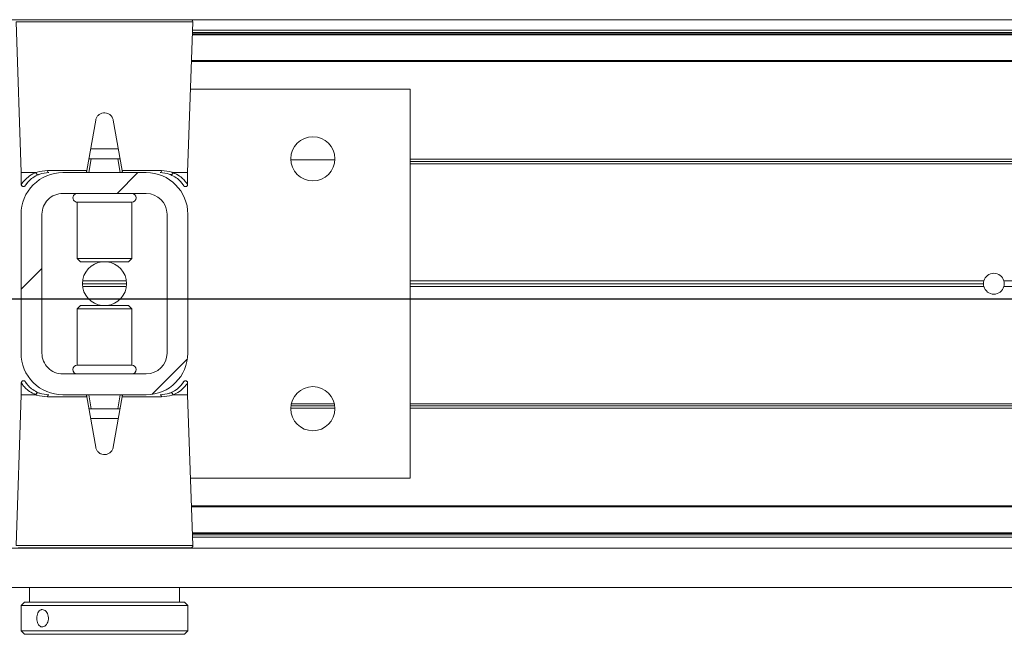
# Model space of a CAD drawing. Header units: feet. Extents: x 0 to 152508, y 0 to 59424.
# Tile 103 of 105: x 152343.143 to 152343.881, y 59421.628 to 59422.089. Entities that reach past the tile are written whole.
import ezdxf

# ---------------------------------------------------------------- set-up
doc = ezdxf.new("R2010")
doc.units = ezdxf.units.FT
doc.header["$LTSCALE"] = 0.05
doc.header["$MEASUREMENT"] = 0
doc.layers.add('Bridge plan$0$BR_P_Rail_Object', color=251, linetype='Continuous', lineweight=30)
doc.layers.add('Bridge plan$0$SC_Scratch7', color=252, linetype='Continuous', lineweight=0)

# ---------------------------------------------------------------- blocks, each defined once
blk = doc.blocks.new('Bridge plan$0$HIGH ST SCREENWALL_13 PANEL PLAN_2')
at = {"layer": 'Bridge plan$0$SC_Scratch7', "lineweight": 0}
h = blk.add_hatch(dxfattribs=at)
h.set_pattern_fill('ANSI32', color=256, scale=0.01, style=0, pattern_type=2)
h.set_pattern_definition([(44.99814199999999, (-49.87522901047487, -14.23264415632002), (-0.2651559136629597, 0.265173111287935), []), (44.99814199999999, (-49.69845267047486, -14.23264988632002), (-0.2651559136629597, 0.265173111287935), [])])
h.paths.add_polyline_path([(-42.45042985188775, 0.08487180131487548), (-42.45043323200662, -0.01929465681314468, 0.4142135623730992), (-42.41918430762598, -0.05054560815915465), (-42.35668442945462, -0.05054763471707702, 0.414213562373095), (-42.32543348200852, -0.01929871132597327), (-42.32543009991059, 0.08486774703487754, 0.414213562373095), (-42.3566790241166, 0.1161186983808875), (-42.41917890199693, 0.1161207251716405, 0.414213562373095)])
h.paths.add_polyline_path([(-42.34105844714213, -0.01929820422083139, -0.414213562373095), (-42.35668392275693, -0.03492266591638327), (-42.41918380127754, -0.0349206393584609, -0.414213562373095), (-42.43480826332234, -0.01929516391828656), (-42.43480488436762, 0.08487129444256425, -0.4142135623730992), (-42.41917940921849, 0.1004957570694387), (-42.35667953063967, 0.1004937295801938, -0.414213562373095), (-42.3410550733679, 0.08486825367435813)])
for p, q in [((-44.38271292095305, 0.2308508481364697), (-40.39313756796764, 0.230721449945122)), ((-42.45421176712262, 0.229253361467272), (-42.45026479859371, 0.1161217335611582)), ((-42.38792529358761, 0.2292512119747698), (-42.45421176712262, 0.229253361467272)), ((-42.32163882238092, 0.2292490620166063), (-42.38792529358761, 0.2292512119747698)), ((-42.3255931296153, 0.1161176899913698), (-42.32163882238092, 0.2292490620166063)), ((-42.32185969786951, 0.2229299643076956), (-40.55065624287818, 0.2228725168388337)), ((-40.56501259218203, 0.2194068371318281), (-42.32198084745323, 0.219463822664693)), ((-40.56501256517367, 0.2202270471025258), (-42.32195217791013, 0.2202840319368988)), ((-42.32192024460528, 0.221197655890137), (-40.54938756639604, 0.2211401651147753)), ((-40.56501324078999, 0.1993937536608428), (-42.32268036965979, 0.1994507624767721)), ((-40.56501321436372, 0.2002139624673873), (-42.32265170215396, 0.2002709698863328)), ((-42.15876073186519, 0.1786121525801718), (-42.32340856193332, 0.1786174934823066)), ((-42.15877019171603, -0.1130539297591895), (-42.15876073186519, 0.1786121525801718)), ((-42.39448935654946, 0.1554899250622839), (-42.40115341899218, 0.1177033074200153)), ((-42.37470440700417, 0.1177024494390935), (-42.38136602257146, 0.1554894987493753)), ((-42.37755152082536, 0.133852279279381), (-42.39830525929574, 0.1338529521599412)), ((-42.39792982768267, 0.1265366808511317), (-42.39976689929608, 0.1161200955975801)), ((-42.39886868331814, 0.1265367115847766), (-42.39792982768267, 0.1265366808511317)), ((-42.37792742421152, 0.1265360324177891), (-42.39792982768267, 0.1265366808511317)), ((-42.37609102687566, 0.1161193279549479), (-42.37792742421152, 0.1265360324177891)), ((-42.37792742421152, 0.1265360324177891), (-42.37698857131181, 0.1265360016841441)), ((-42.24819959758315, 0.1256984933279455), (-42.21515833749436, 0.125697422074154)), ((-41.06225764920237, 0.1260766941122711), (-42.15876243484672, 0.1261122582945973)), ((-41.06220139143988, 0.1227433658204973), (-42.15876254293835, 0.1227789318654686)), ((-41.06240944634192, 0.1244100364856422), (-42.15876248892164, 0.1244455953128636)), ((-42.45026479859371, 0.1161217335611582), (-42.45026508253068, 0.1073594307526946)), ((-42.45026479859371, 0.1161217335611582), (-42.43937808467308, 0.116121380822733)), ((-42.4307198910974, 0.1177042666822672), (-42.40115341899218, 0.1177033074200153)), ((-42.3566790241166, 0.1161186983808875), (-42.41917890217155, 0.1161207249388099)), ((-42.37470440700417, 0.1177024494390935), (-42.34513793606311, 0.1177014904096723)), ((-42.33647984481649, 0.116118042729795), (-42.3255931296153, 0.1161176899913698)), ((-42.32559341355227, 0.1073553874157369), (-42.3255931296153, 0.1161176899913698)), ((-42.44630986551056, 0.1077017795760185), (-42.44570698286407, 0.1084223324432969)), ((-42.35667953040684, 0.100493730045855), (-42.41917940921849, 0.1004957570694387)), ((-42.40834630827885, 0.09393373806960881), (-42.40834768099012, 0.05161755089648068)), ((-42.40833073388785, 0.09393373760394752), (-42.40834630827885, 0.09393373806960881)), ((-42.3675130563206, 0.0939324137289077), (-42.40833073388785, 0.09393373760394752)), ((-42.36751442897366, 0.05161622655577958), (-42.3675130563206, 0.0939324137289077)), ((-42.45042985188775, 0.08487180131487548), (-42.45043323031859, -0.01929465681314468)), ((-42.43480488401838, 0.08487129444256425), (-42.43480826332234, -0.01929516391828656)), ((-42.3410584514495, -0.01929820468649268), (-42.3410550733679, 0.08486825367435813)), ((-42.32543348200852, -0.01929871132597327), (-42.32543010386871, 0.0848677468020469)), ((-42.40834768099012, 0.05161755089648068), (-42.4059757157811, 0.0492454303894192)), ((-42.40833210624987, 0.05161755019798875), (-42.40834768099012, 0.05161755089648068)), ((-42.36751442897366, 0.05161622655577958), (-42.40833210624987, 0.05161755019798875)), ((-42.40596194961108, 0.04924542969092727), (-42.4059757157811, 0.0492454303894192)), ((-42.3698865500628, 0.04924426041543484), (-42.40596194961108, 0.04924542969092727)), ((-42.3698865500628, 0.04924426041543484), (-42.36751442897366, 0.05161622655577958)), ((-42.37139003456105, 0.03278600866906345), (-42.40447330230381, 0.03278708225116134)), ((-42.37152711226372, 0.03066142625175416), (-42.40433636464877, 0.03066249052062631)), ((-42.37152697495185, 0.03491060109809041), (-42.40433622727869, 0.03491166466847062)), ((-41.72878445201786, 0.03064057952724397), (-42.15876553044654, 0.03065452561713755)), ((-41.72907881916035, 0.03276517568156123), (-42.15876546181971, 0.03277911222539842)), ((-41.72878431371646, 0.03488975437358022), (-42.15876539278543, 0.03490370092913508)), ((-40.68293514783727, 0.0306066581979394), (-41.71374835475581, 0.03064009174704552)), ((-40.68293501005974, 0.03485583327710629), (-41.71374821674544, 0.03488926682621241)), ((-42.40597678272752, 0.01632883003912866), (-42.40834890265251, 0.0139568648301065)), ((-42.40597678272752, 0.01632883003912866), (-42.36988761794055, 0.01632765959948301)), ((-42.36751564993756, 0.01395554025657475), (-42.36988761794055, 0.01632765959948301)), ((-42.40834890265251, 0.0139568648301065), (-42.40835027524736, -0.02835932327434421)), ((-42.40834890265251, 0.0139568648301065), (-42.36751564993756, 0.01395554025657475)), ((-42.36751702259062, -0.02836064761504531), (-42.36751564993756, 0.01395554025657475)), ((-42.40835027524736, -0.02835932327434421), (-42.36751702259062, -0.02836064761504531)), ((-42.41918380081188, -0.03492063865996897), (-42.35668392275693, -0.03492266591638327)), ((-42.45026992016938, -0.04178229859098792), (-42.45027020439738, -0.05054459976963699)), ((-42.32955346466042, -0.04212868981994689), (-42.3301563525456, -0.04284924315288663)), ((-42.32559853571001, -0.05054864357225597), (-42.32559825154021, -0.04178634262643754)), ((-42.45027020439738, -0.05054459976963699), (-42.45422451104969, -0.1636759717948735)), ((-42.43938349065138, -0.05054495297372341), (-42.45027020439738, -0.05054459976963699)), ((-42.41918430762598, -0.05054560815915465), (-42.35668442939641, -0.0505476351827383)), ((-42.39977230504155, -0.05054623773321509), (-42.3979359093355, -0.06096294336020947)), ((-42.37793350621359, -0.06096359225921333), (-42.3760964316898, -0.05054700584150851)), ((-42.32559853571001, -0.05054864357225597), (-42.33648525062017, -0.05054829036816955)), ((-42.32165156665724, -0.1636802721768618), (-42.32559853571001, -0.05054864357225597)), ((-42.40115892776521, -0.05212935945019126), (-42.43072540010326, -0.05212840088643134)), ((-42.39449731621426, -0.08991640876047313), (-42.40115892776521, -0.05212935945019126)), ((-42.3747099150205, -0.05213021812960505), (-42.38137398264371, -0.08991683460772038)), ((-42.34514344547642, -0.05213117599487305), (-42.3747099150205, -0.05213021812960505)), ((-42.21527503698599, -0.05888553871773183), (-42.24809486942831, -0.0588844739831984)), ((-42.21557393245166, -0.05721886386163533), (-42.24779586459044, -0.05721781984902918)), ((-41.06241539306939, -0.05892293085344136), (-42.15876843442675, -0.05888737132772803)), ((-41.0622072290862, -0.05725627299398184), (-42.15876838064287, -0.05722070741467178)), ((-42.3979359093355, -0.06096294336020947), (-42.39887476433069, -0.06096291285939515)), ((-42.3979359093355, -0.06096294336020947), (-42.37793350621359, -0.06096359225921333)), ((-42.37699465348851, -0.06096362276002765), (-42.37793350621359, -0.06096359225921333)), ((-42.2151486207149, -0.06055220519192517), (-42.24822139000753, -0.0605511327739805)), ((-41.06226370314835, -0.06058959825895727), (-42.15876848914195, -0.06055403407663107)), ((-42.39831181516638, -0.06827918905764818), (-42.3775580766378, -0.06827986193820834)), ((-42.3234180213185, -0.1130485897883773), (-42.15877019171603, -0.1130539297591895)), ((-40.56502405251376, -0.1339389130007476), (-42.32269118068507, -0.1338819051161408)), ((-40.5650240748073, -0.1346269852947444), (-42.32266717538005, -0.1345699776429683)), ((-40.56502470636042, -0.1540841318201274), (-42.32198834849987, -0.1540271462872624)), ((-40.56502472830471, -0.1547722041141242), (-42.32196434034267, -0.1547152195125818)), ((-42.32193246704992, -0.1556288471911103), (-40.54939978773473, -0.1556863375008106)), ((-42.32187203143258, -0.1573611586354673), (-40.55066857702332, -0.1574186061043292)), ((-44.38272577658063, -0.1654816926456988), (-40.39315042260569, -0.1656110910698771)), ((-42.45422451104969, -0.1636759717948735), (-42.32165156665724, -0.1636802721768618)), ((-42.3232910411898, -0.1653778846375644), (-42.45258515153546, -0.1653736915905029)), ((-44.38272673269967, -0.1949816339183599), (-40.39315137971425, -0.1951110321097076)), ((-42.44418896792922, -0.1957052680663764), (-42.4441893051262, -0.206121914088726)), ((-42.33168953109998, -0.2061255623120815), (-42.33168919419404, -0.1957089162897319)), ((-42.44793929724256, -0.2061217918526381), (-42.45043937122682, -0.2086217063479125)), ((-42.43268310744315, -0.2061222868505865), (-42.44793929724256, -0.2061217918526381)), ((-42.32793953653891, -0.2061256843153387), (-42.43268310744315, -0.2061222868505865)), ((-42.32543962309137, -0.2086257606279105), (-42.32793953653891, -0.2061256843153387)), ((-42.45043937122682, -0.2086217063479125), (-42.45043999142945, -0.2277358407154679)), ((-42.43454751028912, -0.2086222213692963), (-42.45043937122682, -0.2086217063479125)), ((-42.32543962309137, -0.2086257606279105), (-42.43454751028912, -0.2086222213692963)), ((-42.3254402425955, -0.2277398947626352), (-42.32543962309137, -0.2086257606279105)), ((-42.45043999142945, -0.2277358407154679), (-42.44794007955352, -0.2302359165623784)), ((-42.43454812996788, -0.2277363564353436), (-42.45043999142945, -0.2277358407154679)), ((-42.3254402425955, -0.2277398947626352), (-42.43454812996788, -0.2277363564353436)), ((-42.32794031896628, -0.230239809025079), (-42.3254402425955, -0.2277398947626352)), ((-42.4326838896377, -0.2302364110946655), (-42.44794007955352, -0.2302359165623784)), ((-42.32794031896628, -0.230239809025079), (-42.4326838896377, -0.2302364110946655))]:
    blk.add_line(p, q, dxfattribs=at)
for centre in [(-42.23167894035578, 0.1265312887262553), (-42.23168502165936, -0.06096833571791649)]:
    blk.add_circle(centre, 0.01654163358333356, dxfattribs=at)
for centre, radius, start, end in [((-42.32327823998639, 0.2293063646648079), 0.001640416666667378, 357.9981416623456, 64.26156538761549), ((-42.41917991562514, 0.08487078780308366), 0.03124993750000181, 89.9981416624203, 179.9981416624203), ((-42.42929362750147, 0.1175263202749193), 0.001437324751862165, 172.888278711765, 257.8741882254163), ((-42.35668003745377, 0.08486876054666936), 0.03124993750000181, 359.9981416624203, 89.9981416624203), ((-42.3465642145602, 0.1175236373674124), 0.001437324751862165, 282.1220950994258, 7.108004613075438), ((-42.41917991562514, 0.08487078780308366), 0.01562496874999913, 89.9981416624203, 179.9981416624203), ((-42.40834620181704, 0.09721457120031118), 0.003280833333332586, 89.99814166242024, 269.9981416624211), ((-42.36751294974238, 0.09721324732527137), 0.003280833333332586, 269.9981416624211, 89.99814166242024), ((-42.35668003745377, 0.08486876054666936), 0.0156249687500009, 359.9981416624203, 89.9981416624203), ((-42.38793166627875, 0.03278654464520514), 0.01654163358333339, 95.75174432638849, 264.2445389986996), ((-42.38793166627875, 0.03278654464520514), 0.0165416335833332, 275.7517443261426, 84.24453899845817), ((-41.72126633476, 0.03276492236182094), 0.007812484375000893, 15.77834138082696, 164.2179419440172), ((-41.72126633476, 0.03276492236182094), 0.007812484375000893, 164.2179419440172, 179.9981416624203), ((-41.72126633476, 0.03276492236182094), 0.007812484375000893, 179.9981416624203, 195.7783413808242), ((-41.72126633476, 0.03276492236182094), 0.007812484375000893, 195.7783413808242, 344.2179419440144), ((-41.72126633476, 0.03276492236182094), 0.00781248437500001, 344.2179419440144, 359.9981416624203), ((-41.72126633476, 0.03276492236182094), 0.00781248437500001, 359.9981416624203, 15.77834138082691), ((-42.41918329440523, -0.01929567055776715), 0.03124993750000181, 179.9981416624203, 269.9981416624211), ((-42.41918329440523, -0.01929567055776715), 0.01562496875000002, 179.9981416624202, 269.9981416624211), ((-42.35668341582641, -0.01929769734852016), 0.03124993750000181, 269.9981416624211, 359.9981416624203), ((-42.35668341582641, -0.01929769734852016), 0.0156249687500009, 269.9981416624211, 359.9981416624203), ((-42.40835038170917, -0.03164015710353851), 0.00328083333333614, 89.99814166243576, 269.9981416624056), ((-42.36751712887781, -0.03164148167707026), 0.00328083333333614, 269.9981416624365, 89.99814166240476), ((-42.429299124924, -0.05195054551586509), 0.001437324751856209, 102.1220950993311, 187.1080046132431), ((-42.34656971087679, -0.0519532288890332), 0.001437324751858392, 352.8882787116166, 77.8741882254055), ((-42.32329098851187, -0.1637374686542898), 0.00164041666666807, 269.9981416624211, 1.998141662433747)]:
    blk.add_arc(centre, radius, start, end, dxfattribs=at)
for points, knots in [([(-42.38136602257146, 0.1554894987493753), (-42.38156904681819, 0.156215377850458), (-42.38197512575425, 0.157667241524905), (-42.38345418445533, 0.1594322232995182), (-42.385386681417, 0.1606320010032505), (-42.38761807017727, 0.1611153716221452), (-42.38986894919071, 0.1608374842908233), (-42.39190052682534, 0.1598380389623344), (-42.39348836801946, 0.1582236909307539), (-42.39424837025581, 0.1566492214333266), (-42.39444506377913, 0.1557029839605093), (-42.39448935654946, 0.1554899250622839)], [0, 0, 0, 0, 0.1209405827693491, 0.2418986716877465, 0.3631789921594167, 0.4839141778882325, 0.6036428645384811, 0.7231756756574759, 0.8435617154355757, 0.9647756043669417, 1, 1, 1, 1]), ([(-42.39886868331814, 0.1265367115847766), (-42.39897275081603, 0.1265414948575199), (-42.39918139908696, 0.1265510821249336), (-42.39938406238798, 0.1266624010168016), (-42.39948008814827, 0.1268591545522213), (-42.39948898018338, 0.1271101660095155), (-42.39945730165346, 0.1273107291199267), (-42.39944233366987, 0.1274054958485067)], [0, 0, 0, 0, 0.2090964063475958, 0.4192230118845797, 0.614313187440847, 0.8177607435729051, 1, 1, 1, 1]), ([(-42.37641486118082, 0.1274047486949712), (-42.37639469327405, 0.1272711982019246), (-42.37635420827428, 0.1270031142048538), (-42.37641617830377, 0.1267198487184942), (-42.37661251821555, 0.1265729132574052), (-42.37682586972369, 0.1265382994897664), (-42.37695682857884, 0.1265364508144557), (-42.37698857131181, 0.1265360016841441)], [0, 0, 0, 0, 0.2596090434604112, 0.5211299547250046, 0.7440978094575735, 0.9379679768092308, 1, 1, 1, 1]), ([(-42.45018758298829, 0.1073577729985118), (-42.45021294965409, 0.1073211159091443), (-42.45055658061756, 0.1068245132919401), (-42.44924308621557, 0.1088799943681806), (-42.44639299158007, 0.1119966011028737), (-42.44279668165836, 0.1146471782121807), (-42.4401078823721, 0.1158066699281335), (-42.43937808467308, 0.116121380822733)], [0, 0, 0, 0, 0.02419217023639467, 0.3277420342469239, 0.606783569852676, 0.8932725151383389, 1, 1, 1, 1]), ([(-42.43734305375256, 0.1146271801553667), (-42.43802510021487, 0.1143268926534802), (-42.44045412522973, 0.1132574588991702), (-42.44372587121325, 0.1107927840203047), (-42.44631502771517, 0.1078876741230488), (-42.44749980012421, 0.105980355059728), (-42.44717971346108, 0.1064558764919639), (-42.44715108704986, 0.1064984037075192)], [0, 0, 0, 0, 0.1078427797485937, 0.3840685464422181, 0.6668848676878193, 0.9702082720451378, 1, 1, 1, 1]), ([(-42.43937808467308, 0.116121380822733), (-42.43936942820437, 0.1161212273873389), (-42.43935490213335, 0.1161209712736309), (-42.43933632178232, 0.1161185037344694), (-42.43932366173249, 0.1161153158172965), (-42.4393141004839, 0.1161113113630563), (-42.43930745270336, 0.1161068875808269), (-42.43930323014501, 0.1161014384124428), (-42.43930144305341, 0.116097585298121), (-42.43930093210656, 0.116095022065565), (-42.4393007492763, 0.1160941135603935)], [0, 0, 0, 0, 0.3215596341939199, 0.5397412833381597, 0.6888517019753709, 0.79191255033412, 0.9005355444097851, 0.9440219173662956, 0.9801240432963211, 1, 1, 1, 1]), ([(-42.4393007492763, 0.1160941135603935), (-42.43927733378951, 0.1161032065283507), (-42.43896663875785, 0.1162238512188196), (-42.43648086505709, 0.1171481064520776), (-42.43341840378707, 0.1174437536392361), (-42.4307198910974, 0.1177042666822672)], [0, 0, 0, 0, 0.009594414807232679, 0.1272952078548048, 1, 1, 1, 1]), ([(-42.4393007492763, 0.1160941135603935), (-42.43925768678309, 0.1159149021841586), (-42.43917156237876, 0.115556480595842), (-42.43886430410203, 0.1150874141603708), (-42.43846514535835, 0.1147378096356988), (-42.43800558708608, 0.1145470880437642), (-42.43766698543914, 0.1145409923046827), (-42.43745174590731, 0.11458800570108), (-42.43738475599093, 0.1146121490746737), (-42.43734305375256, 0.1146271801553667)], [0, 0, 0, 0, 0.1824633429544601, 0.3649266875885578, 0.5473901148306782, 0.7298544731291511, 0.9123202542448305, 0.9454189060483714, 1, 1, 1, 1]), ([(-42.42959554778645, 0.1161210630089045), (-42.43204191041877, 0.1158793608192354), (-42.4348489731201, 0.1156020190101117), (-42.43705905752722, 0.1147381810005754), (-42.43734305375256, 0.1146271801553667)], [0, 0, 0, 0, 0.8715029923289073, 1, 1, 1, 1]), ([(-42.40115341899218, 0.1177033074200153), (-42.40118640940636, 0.1175162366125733), (-42.40125235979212, 0.1171422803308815), (-42.40133771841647, 0.1166582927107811), (-42.40140101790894, 0.1162993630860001), (-42.40142953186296, 0.1161376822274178), (-42.40143189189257, 0.1161242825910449), (-42.40143262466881, 0.1161201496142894)], [0, 0, 0, 0, 0.2211044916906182, 0.4419883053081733, 0.6682230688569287, 0.8976805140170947, 1, 1, 1, 1]), ([(-42.37442530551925, 0.1161192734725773), (-42.37442871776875, 0.1161386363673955), (-42.3744355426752, 0.1161773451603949), (-42.37448787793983, 0.11647420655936), (-42.37456491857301, 0.1169111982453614), (-42.3746428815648, 0.1173534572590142), (-42.37469069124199, 0.117624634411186), (-42.37470440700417, 0.1177024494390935)], [0, 0, 0, 0, 0.2253311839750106, 0.4504917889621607, 0.6794496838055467, 0.9080175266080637, 1, 1, 1, 1]), ([(-42.33851497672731, 0.1146239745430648), (-42.33879895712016, 0.1147349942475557), (-42.34100899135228, 0.1155989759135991), (-42.34381603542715, 0.1158764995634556), (-42.34626238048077, 0.1161183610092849)], [0, 0, 0, 0, 0.1284970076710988, 1, 1, 1, 1]), ([(-42.34513793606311, 0.1177014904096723), (-42.34243943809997, 0.1174408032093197), (-42.33937700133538, 0.1171449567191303), (-42.33689128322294, 0.1162205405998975), (-42.33658059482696, 0.1160998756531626), (-42.33655718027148, 0.1160907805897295)], [0, 0, 0, 0, 0.8727047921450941, 0.9904055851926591, 1, 1, 1, 1]), ([(-42.33655718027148, 0.1160907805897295), (-42.3366002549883, 0.115911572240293), (-42.33668640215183, 0.1155531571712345), (-42.33699369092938, 0.1150841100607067), (-42.33739287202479, 0.1147345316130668), (-42.33785244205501, 0.114543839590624), (-42.3381910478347, 0.1145377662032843), (-42.3384062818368, 0.1145847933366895), (-42.33847327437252, 0.1146089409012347), (-42.33851497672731, 0.1146239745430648)], [0, 0, 0, 0, 0.1824633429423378, 0.3649266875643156, 0.5473901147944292, 0.7298544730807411, 0.9123202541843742, 0.9454189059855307, 1, 1, 1, 1]), ([(-42.32967172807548, 0.1078746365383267), (-42.32920030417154, 0.1071868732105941), (-42.32823164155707, 0.1057736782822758), (-42.32907291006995, 0.1071500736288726), (-42.33108770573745, 0.1096754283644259), (-42.33398772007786, 0.1123879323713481), (-42.33696439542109, 0.1138581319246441), (-42.33851497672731, 0.1146239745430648)], [0, 0, 0, 0, 0.216466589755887, 0.4447885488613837, 0.6224134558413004, 0.8033112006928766, 1, 1, 1, 1]), ([(-42.33655718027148, 0.1160907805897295), (-42.33655679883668, 0.1160923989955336), (-42.33655592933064, 0.1160960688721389), (-42.33655230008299, 0.1161016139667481), (-42.33654082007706, 0.1161110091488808), (-42.33651571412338, 0.1161169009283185), (-42.33649341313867, 0.1161176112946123), (-42.33647984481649, 0.116118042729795)], [0, 0, 0, 0, 0.03580645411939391, 0.08120784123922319, 0.1683558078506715, 0.4940119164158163, 1, 1, 1, 1]), ([(-42.33647984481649, 0.116118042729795), (-42.33478819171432, 0.115298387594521), (-42.33156398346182, 0.1137361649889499), (-42.32837642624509, 0.110876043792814), (-42.32606685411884, 0.1080330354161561), (-42.3258088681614, 0.1075904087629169), (-42.32567093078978, 0.1073537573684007)], [0, 0, 0, 0, 0.2571529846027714, 0.490121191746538, 0.7273915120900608, 1, 1, 1, 1]), ([(-42.45024955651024, 0.1073574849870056), (-42.45025490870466, 0.1072444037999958), (-42.45026909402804, 0.106944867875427), (-42.450102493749, 0.1064675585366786), (-42.44974865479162, 0.106002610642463), (-42.44925058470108, 0.10569361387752), (-42.44872409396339, 0.1055834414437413), (-42.44826570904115, 0.1056280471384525), (-42.44790866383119, 0.105756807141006), (-42.4476422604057, 0.1059225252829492), (-42.44746106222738, 0.1060832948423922), (-42.44735225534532, 0.10620869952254), (-42.44730222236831, 0.1062749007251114), (-42.44727651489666, 0.1063110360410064), (-42.44725470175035, 0.1063431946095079), (-42.44722940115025, 0.1063823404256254), (-42.4472006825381, 0.1064295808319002), (-42.44705403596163, 0.1066527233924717), (-42.44674777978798, 0.1071869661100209), (-42.44622567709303, 0.1078192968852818), (-42.44613970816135, 0.1079234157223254)], [0, 0, 0, 0, 0.02130453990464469, 0.05643219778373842, 0.0926456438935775, 0.1300030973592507, 0.164520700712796, 0.1924100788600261, 0.2159615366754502, 0.2356471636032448, 0.2513168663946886, 0.2619547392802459, 0.2675243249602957, 0.2724181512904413, 0.2795765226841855, 0.2941373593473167, 0.340066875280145, 0.5236046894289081, 0.9215570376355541, 1, 1, 1, 1]), ([(-42.3296807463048, 0.107866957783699), (-42.32946046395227, 0.1075785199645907), (-42.32887305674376, 0.1068093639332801), (-42.32870036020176, 0.1064876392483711), (-42.32862721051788, 0.1063770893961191), (-42.3286123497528, 0.1063503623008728), (-42.32855696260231, 0.1062716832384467), (-42.32849222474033, 0.1061866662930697), (-42.32834944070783, 0.1060289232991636), (-42.32808993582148, 0.1058251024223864), (-42.32765815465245, 0.1056255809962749), (-42.32708868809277, 0.1055697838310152), (-42.3264961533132, 0.1057369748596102), (-42.32603272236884, 0.1060796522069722), (-42.32574024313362, 0.1065085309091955), (-42.3256132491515, 0.1069229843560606), (-42.32558023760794, 0.1072055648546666), (-42.32559952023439, 0.1073427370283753), (-42.32560226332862, 0.1073622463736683)], [0, 0, 0, 0, 0.239494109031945, 0.6386401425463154, 0.690387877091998, 0.7194794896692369, 0.7258785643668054, 0.7320686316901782, 0.746010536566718, 0.7666494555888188, 0.7961242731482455, 0.8367373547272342, 0.8745890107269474, 0.912743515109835, 0.945910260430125, 0.9731441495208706, 0.9961802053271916, 1, 1, 1, 1]), ([(-42.44618258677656, -0.04229386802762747), (-42.4464028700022, -0.04200542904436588), (-42.44699027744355, -0.0412362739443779), (-42.44716297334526, -0.04091454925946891), (-42.44723612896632, -0.04080399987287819), (-42.44725098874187, -0.04077727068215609), (-42.44730637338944, -0.04069859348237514), (-42.4473711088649, -0.04061357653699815), (-42.4475138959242, -0.04045583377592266), (-42.44777340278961, -0.04025201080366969), (-42.4482051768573, -0.04005249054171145), (-42.44877464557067, -0.03999669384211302), (-42.44936718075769, -0.04016388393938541), (-42.4498306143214, -0.04050656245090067), (-42.45012309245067, -0.0409354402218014), (-42.45025008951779, -0.0413498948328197), (-42.45028309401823, -0.0416324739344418), (-42.45026381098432, -0.04176964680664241), (-42.45026107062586, -0.04178915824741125)], [0, 0, 0, 0, 0.239494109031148, 0.6386401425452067, 0.6903878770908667, 0.7194794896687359, 0.7258785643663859, 0.7320686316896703, 0.746010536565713, 0.7666494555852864, 0.7961242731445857, 0.8367373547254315, 0.8745890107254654, 0.9127435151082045, 0.9459102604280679, 0.9731441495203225, 0.9961802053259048, 1, 1, 1, 1]), ([(-42.43938349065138, -0.05054495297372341), (-42.4410751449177, -0.04972529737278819), (-42.44429935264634, -0.04816307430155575), (-42.44748690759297, -0.04530295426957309), (-42.4497964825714, -0.04245994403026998), (-42.45005446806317, -0.04201731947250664), (-42.45019240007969, -0.04178066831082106)], [0, 0, 0, 0, 0.2571529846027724, 0.4901211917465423, 0.7273915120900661, 1, 1, 1, 1]), ([(-42.44619160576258, -0.04230154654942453), (-42.44666303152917, -0.04161378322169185), (-42.44763169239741, -0.04020058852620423), (-42.44679042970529, -0.04157698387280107), (-42.44477563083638, -0.0441023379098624), (-42.44187561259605, -0.04681484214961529), (-42.43889894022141, -0.04828504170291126), (-42.43734836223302, -0.04905088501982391)], [0, 0, 0, 0, 0.2164665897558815, 0.4447885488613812, 0.6224134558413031, 0.8033112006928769, 1, 1, 1, 1]), ([(-42.33852028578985, -0.04905409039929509), (-42.33783823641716, -0.04875380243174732), (-42.33540920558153, -0.04768437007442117), (-42.33213746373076, -0.04521969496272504), (-42.32954830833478, -0.042314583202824), (-42.32836353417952, -0.04040726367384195), (-42.32868362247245, -0.04088278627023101), (-42.32871224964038, -0.04092531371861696)], [0, 0, 0, 0, 0.107842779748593, 0.3840685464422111, 0.666884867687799, 0.9702082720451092, 1, 1, 1, 1]), ([(-42.32567575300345, -0.04178468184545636), (-42.32565038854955, -0.04174802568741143), (-42.32530675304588, -0.04125142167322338), (-42.32662024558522, -0.04330690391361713), (-42.32947034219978, -0.04642351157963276), (-42.33306665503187, -0.04907408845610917), (-42.33575544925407, -0.05023357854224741), (-42.33648525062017, -0.05054829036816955)], [0, 0, 0, 0, 0.02419217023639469, 0.3277420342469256, 0.6067835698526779, 0.8932725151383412, 1, 1, 1, 1]), ([(-42.3256137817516, -0.0417843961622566), (-42.32560842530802, -0.04167131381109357), (-42.32559424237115, -0.0413717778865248), (-42.32576083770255, -0.04089446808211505), (-42.32611467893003, -0.0404295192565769), (-42.32661275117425, -0.0401205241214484), (-42.32713923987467, -0.04001035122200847), (-42.32759763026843, -0.04005495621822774), (-42.32795467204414, -0.04018371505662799), (-42.32822107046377, -0.04034943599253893), (-42.32840227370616, -0.04051020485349), (-42.32851107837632, -0.04063560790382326), (-42.32856110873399, -0.04070180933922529), (-42.32858681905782, -0.04073794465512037), (-42.32860863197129, -0.04077010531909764), (-42.32863393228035, -0.04080925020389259), (-42.32866265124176, -0.04085649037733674), (-42.32880930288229, -0.0410796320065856), (-42.32911555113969, -0.04161387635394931), (-42.32963765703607, -0.04224620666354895), (-42.32972362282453, -0.04235032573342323)], [0, 0, 0, 0, 0.02130453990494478, 0.05643219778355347, 0.09264564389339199, 0.1300030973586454, 0.1645207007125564, 0.1924100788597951, 0.215961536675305, 0.2356471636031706, 0.2513168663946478, 0.2619547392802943, 0.2675243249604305, 0.2724181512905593, 0.279576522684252, 0.2941373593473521, 0.3400668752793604, 0.5236046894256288, 0.9215570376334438, 1, 1, 1, 1]), ([(-42.43930615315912, -0.05051768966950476), (-42.43930653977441, -0.05051930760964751), (-42.43930740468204, -0.05052297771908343), (-42.4393110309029, -0.05052852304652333), (-42.43932251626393, -0.05053791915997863), (-42.43934761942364, -0.05054381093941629), (-42.43936992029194, -0.05054452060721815), (-42.43938349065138, -0.05054495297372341)], [0, 0, 0, 0, 0.03580645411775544, 0.08120784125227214, 0.1683558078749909, 0.4940119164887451, 1, 1, 1, 1]), ([(-42.43930615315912, -0.05051768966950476), (-42.43926307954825, -0.05033848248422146), (-42.43917693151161, -0.04998006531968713), (-42.43886964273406, -0.04951102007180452), (-42.43847046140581, -0.04916143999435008), (-42.43801089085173, -0.0489707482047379), (-42.43767228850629, -0.04896467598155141), (-42.43745705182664, -0.04901170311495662), (-42.43739006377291, -0.0490358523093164), (-42.43734836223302, -0.04905088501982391)], [0, 0, 0, 0, 0.1824633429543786, 0.3649266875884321, 0.5473901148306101, 0.729854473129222, 0.9123202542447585, 0.9454189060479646, 1, 1, 1, 1]), ([(-42.43072540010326, -0.05212840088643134), (-42.43342389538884, -0.05186771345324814), (-42.43648633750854, -0.05157186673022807), (-42.4389720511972, -0.05064745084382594), (-42.43928273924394, -0.05052678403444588), (-42.43930615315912, -0.05051768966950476)], [0, 0, 0, 0, 0.8727047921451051, 0.9904055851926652, 1, 1, 1, 1]), ([(-42.43734836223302, -0.04905088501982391), (-42.43706437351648, -0.04916190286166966), (-42.43485434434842, -0.05002588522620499), (-42.43204730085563, -0.05030340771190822), (-42.42960095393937, -0.05054527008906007)], [0, 0, 0, 0, 0.1284970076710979, 1, 1, 1, 1]), ([(-42.40143803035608, -0.05054618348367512), (-42.40143461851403, -0.05056554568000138), (-42.4014277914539, -0.05060425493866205), (-42.40137546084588, -0.05090111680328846), (-42.40129842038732, -0.05133810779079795), (-42.40122044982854, -0.05178036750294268), (-42.40117264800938, -0.05205154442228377), (-42.40115892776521, -0.05212935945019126)], [0, 0, 0, 0, 0.2253311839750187, 0.4504917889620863, 0.6794496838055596, 0.9080175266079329, 1, 1, 1, 1]), ([(-42.3747099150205, -0.05213021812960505), (-42.37467692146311, -0.05194314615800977), (-42.37461097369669, -0.05156919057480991), (-42.37452561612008, -0.05108520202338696), (-42.37446231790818, -0.05072627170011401), (-42.37443380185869, -0.05056459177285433), (-42.37443143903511, -0.05055119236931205), (-42.37443071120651, -0.05054706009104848)], [0, 0, 0, 0, 0.221104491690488, 0.441988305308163, 0.6682230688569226, 0.8976805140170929, 1, 1, 1, 1]), ([(-42.3462677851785, -0.0505479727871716), (-42.34382142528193, -0.05030626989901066), (-42.34101436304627, -0.05002892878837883), (-42.33880427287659, -0.04916508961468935), (-42.33852028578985, -0.04905409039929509)], [0, 0, 0, 0, 0.8715029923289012, 1, 1, 1, 1]), ([(-42.33656258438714, -0.05052102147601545), (-42.33658600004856, -0.05053011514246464), (-42.33689669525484, -0.05065076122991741), (-42.33938247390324, -0.05157501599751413), (-42.34244492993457, -0.05187066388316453), (-42.34514344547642, -0.05213117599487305)], [0, 0, 0, 0, 0.009594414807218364, 0.1272952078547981, 1, 1, 1, 1]), ([(-42.33656258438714, -0.05052102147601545), (-42.33660564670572, -0.050341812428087), (-42.33669177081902, -0.04998338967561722), (-42.33699902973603, -0.04951432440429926), (-42.33739818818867, -0.04916471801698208), (-42.33785774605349, -0.04897399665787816), (-42.33819635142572, -0.04896790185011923), (-42.33841158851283, -0.0490149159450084), (-42.33847858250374, -0.0490390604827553), (-42.33852028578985, -0.04905409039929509)], [0, 0, 0, 0, 0.1824633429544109, 0.3649266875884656, 0.5473901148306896, 0.7298544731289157, 0.9123202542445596, 0.9454189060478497, 1, 1, 1, 1]), ([(-42.33648525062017, -0.05054829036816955), (-42.33649390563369, -0.05054813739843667), (-42.33650843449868, -0.05054788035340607), (-42.33652701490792, -0.05054541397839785), (-42.33653967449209, -0.05054222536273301), (-42.33654923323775, -0.05053822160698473), (-42.33655588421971, -0.05053379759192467), (-42.33656010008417, -0.05052834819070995), (-42.33656189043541, -0.05052449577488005), (-42.33656240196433, -0.050521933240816), (-42.33656258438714, -0.05052102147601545)], [0, 0, 0, 0, 0.3215596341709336, 0.5397412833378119, 0.6888517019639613, 0.7919125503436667, 0.9005355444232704, 0.9440219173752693, 0.9801240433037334, 1, 1, 1, 1]), ([(-42.3994484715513, -0.06183165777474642), (-42.39946863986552, -0.06169810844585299), (-42.39950912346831, -0.0614300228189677), (-42.39944715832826, -0.06114675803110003), (-42.39925081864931, -0.06099982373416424), (-42.39903746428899, -0.06096520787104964), (-42.39890650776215, -0.06096336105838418), (-42.39887476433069, -0.06096291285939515)], [0, 0, 0, 0, 0.2596090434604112, 0.5211299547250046, 0.7440978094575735, 0.9379679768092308, 1, 1, 1, 1]), ([(-42.37699465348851, -0.06096362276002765), (-42.37689058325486, -0.06096840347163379), (-42.37668193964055, -0.0609779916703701), (-42.37647927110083, -0.06108931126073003), (-42.37638324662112, -0.06128606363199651), (-42.37637435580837, -0.06153707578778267), (-42.37640602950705, -0.06173763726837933), (-42.37642099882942, -0.06183240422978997)], [0, 0, 0, 0, 0.2090964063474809, 0.41922301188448, 0.614313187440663, 0.8177607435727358, 1, 1, 1, 1]), ([(-42.38137398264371, -0.08991683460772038), (-42.38157705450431, -0.09064270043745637), (-42.38198322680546, -0.09209453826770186), (-42.38346239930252, -0.09385942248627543), (-42.38539497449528, -0.0950590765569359), (-42.38762639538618, -0.09554230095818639), (-42.38987725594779, -0.09526426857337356), (-42.3919087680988, -0.09426469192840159), (-42.39349650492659, -0.09265023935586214), (-42.39425640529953, -0.09107572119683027), (-42.39445303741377, -0.090129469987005), (-42.39449731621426, -0.08991640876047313)], [0, 0, 0, 0, 0.1209405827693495, 0.2418986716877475, 0.3631789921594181, 0.4839141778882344, 0.6036428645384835, 0.7231756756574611, 0.843561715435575, 0.9647756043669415, 1, 1, 1, 1]), ([(-42.43454760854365, -0.2116688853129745), (-42.4340556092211, -0.2117404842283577), (-42.4330716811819, -0.2118836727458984), (-42.4316968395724, -0.2129992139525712), (-42.43061971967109, -0.2146451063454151), (-42.42998737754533, -0.2167063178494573), (-42.42989593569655, -0.2189276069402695), (-42.43035487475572, -0.2210603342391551), (-42.43129575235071, -0.2228705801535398), (-42.43258996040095, -0.2241585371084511), (-42.43406452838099, -0.2247733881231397), (-42.43553310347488, -0.2246451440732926), (-42.4368345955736, -0.2237938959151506), (-42.4378481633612, -0.2223134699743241), (-42.4384883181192, -0.2203639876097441), (-42.43870461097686, -0.2181676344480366), (-42.43848393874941, -0.215978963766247), (-42.43784398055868, -0.2140358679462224), (-42.4368284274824, -0.2125645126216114), (-42.43566838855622, -0.2117807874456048), (-42.43486616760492, -0.2117006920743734), (-42.43454760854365, -0.2116688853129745)], [0, 0, 0, 0, 0.05349092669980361, 0.1069749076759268, 0.1606395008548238, 0.2144261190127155, 0.2680150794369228, 0.3213949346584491, 0.3748804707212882, 0.4286210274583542, 0.4823693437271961, 0.5358670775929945, 0.5892470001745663, 0.6428222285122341, 0.696605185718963, 0.7502835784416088, 0.8037058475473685, 0.8571211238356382, 0.9107880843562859, 0.964574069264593, 1, 1, 1, 1])]:
    blk.add_open_spline(points, degree=3, knots=knots, dxfattribs=at)
blk = doc.blocks.new('Bridge plan')
at = {"layer": 'Bridge plan$0$BR_P_Rail_Object', "lineweight": -3}
blk.add_line((1828212.789513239, 711623.1422486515), (1828067.901254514, 711623.142248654), dxfattribs=at)
at = {"layer": 'Bridge plan$0$SC_Scratch7', "lineweight": -3, "rotation": 359.9997690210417}
blk.add_blockref('Bridge plan$0$HIGH ST SCREENWALL_13 PANEL PLAN_2', (1828124.657819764, 711623.1207852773), dxfattribs=at)
blk = doc.blocks.new('Trellis Base')
blk.add_blockref('Bridge plan', (-1675739.0632623, -652201.2630976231))

msp = doc.modelspace()

# ---------------------------------------------------------------- block references
msp.add_blockref('Trellis Base', (0, 0))

doc.saveas('drawing.dxf')
